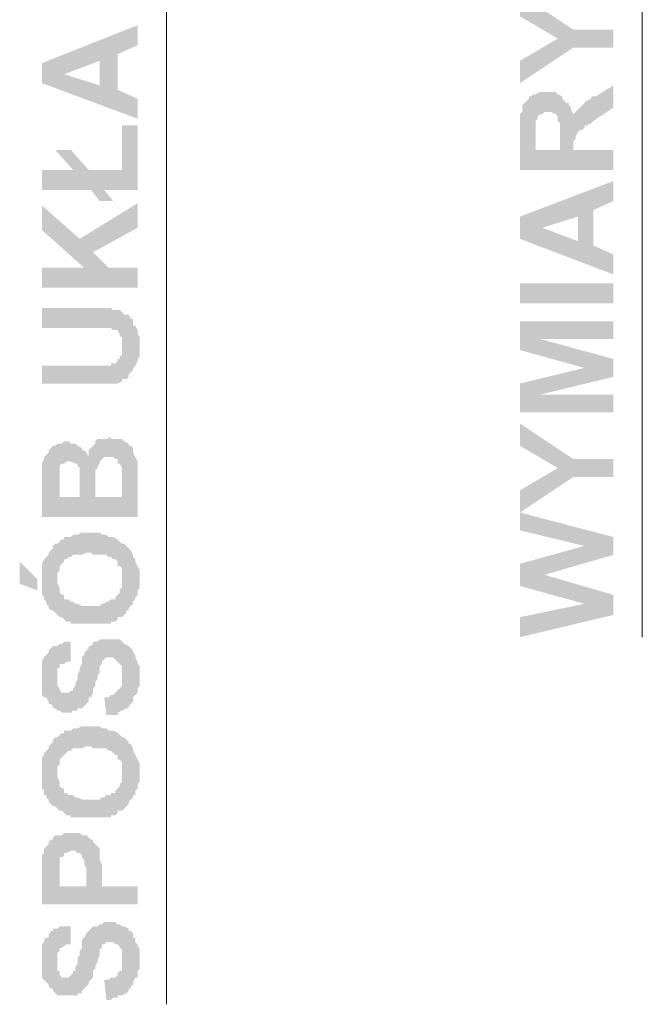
# Model space of a CAD drawing. Header units: inches. Extents: x -5286 to 1958, y -185 to 1019.
# Tile 59 of 62: x 1889 to 1921, y 208 to 258. Entities that reach past the tile are written whole.
import ezdxf

# ---------------------------------------------------------------- set-up
doc = ezdxf.new("R2010")
doc.units = ezdxf.units.IN
doc.header["$MEASUREMENT"] = 0
doc.layers.add('SCHEMAT', color=7, linetype='CONTINUOUS', lineweight=9)

msp = doc.modelspace()

# ---------------------------------------------------------------- hatches: boundary and pattern name
at = {"layer": 'SCHEMAT', "linetype": 'Continuous'}
for points in [[(1914.471, 258.817), (1914.471, 257.706), (1916.36, 256.595), (1917.137, 256.15), (1919.137, 256.15), (1919.137, 257.039), (1917.137, 257.039)], [(1890.582, 255.372), (1891.693, 254.817), (1893.471, 255.483), (1893.471, 254.261), (1894.36, 255.817), (1895.36, 256.261), (1895.36, 257.261)], [(1914.471, 255.483), (1914.471, 254.372), (1917.137, 256.15), (1916.36, 256.595)], [(1890.582, 255.372), (1890.582, 254.372), (1895.36, 252.595), (1895.36, 253.595), (1894.36, 254.039), (1894.36, 255.817), (1893.471, 254.261), (1891.693, 254.817)], [(1917.137, 252.817), (1917.137, 251.15), (1917.137, 251.483), (1917.249, 251.595), (1917.249, 251.706), (1917.36, 251.928), (1917.471, 252.039), (1917.582, 252.039), (1917.693, 252.15), (1917.693, 252.261), (1917.804, 252.261), (1918.026, 252.372), (1918.137, 252.483), (1919.137, 253.15), (1919.137, 254.261), (1918.249, 253.706), (1918.026, 253.706), (1918.026, 253.595), (1917.804, 253.483), (1917.693, 253.372), (1917.582, 253.261), (1917.471, 253.15), (1917.36, 253.039), (1917.249, 252.928)], [(1915.137, 253.817), (1915.249, 251.706), (1915.249, 252.483), (1915.36, 252.595), (1915.36, 252.706), (1915.471, 252.817), (1915.582, 252.817), (1915.693, 252.928), (1916.026, 252.928), (1916.249, 252.817), (1916.36, 252.706), (1916.36, 252.595), (1916.36, 252.483), (1916.471, 252.372), (1916.471, 251.039), (1916.582, 253.706), (1916.36, 253.817), (1916.249, 253.928), (1915.693, 253.928), (1915.471, 253.928), (1915.249, 253.817)], [(1890.582, 250.039), (1890.582, 249.039), (1893.026, 249.039), (1893.471, 248.483), (1893.693, 249.039), (1895.36, 249.039), (1895.36, 252.261), (1894.582, 252.261), (1894.582, 250.039), (1892.137, 250.039)], [(1891.249, 251.039), (1892.137, 250.039), (1892.915, 250.039), (1892.026, 251.039)], [(1914.471, 247.706), (1915.582, 247.15), (1917.36, 247.706), (1917.36, 246.483), (1918.137, 248.039), (1919.137, 248.483), (1919.137, 249.483)], [(1893.471, 248.483), (1894.137, 248.483), (1893.693, 249.039)], [(1890.582, 248.261), (1890.582, 247.039), (1892.693, 245.15), (1893.137, 245.928), (1895.36, 247.15), (1895.36, 248.372), (1892.471, 246.595)], [(1914.471, 247.706), (1914.471, 246.595), (1919.137, 244.817), (1919.137, 245.817), (1918.137, 246.261), (1918.137, 248.039), (1917.36, 246.483), (1915.582, 247.15)], [(1890.582, 245.15), (1890.582, 244.15), (1895.36, 244.15), (1895.36, 245.15), (1893.915, 245.15), (1893.137, 245.928), (1892.693, 245.15)], [(1919.137, 244.372), (1914.471, 244.372), (1914.471, 243.372), (1919.137, 243.372)], [(1890.582, 243.15), (1890.582, 242.15), (1893.249, 242.15), (1894.026, 242.15), (1894.137, 242.039), (1894.249, 242.039), (1894.36, 242.039), (1894.471, 241.817), (1894.471, 241.706), (1894.582, 241.706), (1894.582, 241.483), (1894.582, 241.372), (1894.582, 239.595), (1894.804, 239.595), (1894.915, 239.706), (1894.915, 239.817), (1895.026, 239.928), (1895.137, 240.039), (1895.137, 240.15), (1895.249, 240.261), (1895.36, 240.483), (1895.36, 240.595), (1895.471, 240.706), (1895.471, 241.706), (1895.36, 241.817), (1895.36, 242.039), (1895.249, 242.261), (1895.137, 242.261), (1895.137, 242.483), (1895.137, 242.595), (1895.026, 242.595), (1894.915, 242.817), (1894.804, 242.817), (1894.693, 242.817), (1894.582, 242.928), (1894.471, 243.039), (1894.36, 243.039), (1894.137, 243.039), (1894.026, 243.15), (1893.137, 243.15)], [(1914.471, 242.483), (1914.471, 241.039), (1917.693, 240.15), (1919.137, 239.706), (1919.137, 240.595), (1915.471, 241.595)], [(1914.471, 242.483), (1915.471, 241.595), (1919.137, 241.595), (1919.137, 242.483)], [(1890.582, 240.261), (1890.582, 239.372), (1894.026, 239.372), (1894.137, 239.372), (1894.36, 239.372), (1894.582, 239.483), (1894.582, 239.595), (1894.582, 241.261), (1894.582, 241.15), (1894.582, 240.928), (1894.582, 240.817), (1894.471, 240.706), (1894.471, 240.595), (1894.36, 240.595), (1894.36, 240.483), (1894.249, 240.372), (1894.026, 240.372), (1894.026, 240.261), (1893.137, 240.261)], [(1914.471, 239.372), (1915.471, 238.817), (1919.137, 239.706), (1917.693, 240.15)], [(1914.471, 239.372), (1914.471, 237.928), (1919.137, 237.928), (1919.137, 238.817), (1915.471, 238.817)], [(1914.471, 237.372), (1914.471, 236.261), (1916.36, 235.15), (1917.137, 234.706), (1919.137, 234.706), (1919.137, 235.595), (1917.137, 235.595)], [(1890.582, 234.595), (1890.582, 232.706), (1895.36, 232.706), (1895.36, 235.483), (1895.249, 235.706), (1895.137, 235.928), (1895.137, 236.039), (1895.137, 236.15), (1895.026, 236.261), (1894.915, 236.261), (1894.915, 236.372), (1894.693, 236.483), (1894.582, 236.595), (1894.582, 233.706), (1893.249, 233.706), (1893.249, 236.483), (1893.249, 236.372), (1893.137, 236.261), (1893.026, 236.15), (1892.915, 236.039), (1892.915, 235.928), (1892.915, 235.706), (1892.804, 235.928), (1892.693, 236.039), (1892.582, 236.039), (1892.582, 236.15), (1892.471, 233.706), (1891.471, 233.706), (1891.471, 234.261), (1891.36, 236.372), (1891.249, 236.261), (1891.137, 236.261), (1891.026, 236.15), (1890.915, 236.039), (1890.915, 235.928), (1890.804, 235.817), (1890.693, 235.706), (1890.693, 235.595), (1890.582, 235.372), (1890.582, 234.817)], [(1893.249, 236.483), (1893.249, 234.483), (1893.249, 235.039), (1893.36, 235.15), (1893.36, 235.261), (1893.471, 235.372), (1893.471, 235.483), (1893.582, 235.595), (1893.693, 235.706), (1894.137, 235.706), (1894.249, 235.595), (1894.36, 235.595), (1894.36, 235.483), (1894.36, 235.372), (1894.471, 235.372), (1894.582, 235.15), (1894.582, 233.706), (1894.582, 236.595), (1894.471, 236.595), (1894.36, 236.595), (1894.026, 236.595), (1894.026, 236.706), (1893.804, 236.595), (1893.582, 236.595), (1893.471, 236.595), (1893.36, 236.595)], [(1891.36, 236.372), (1891.471, 234.261), (1891.471, 235.15), (1891.471, 235.261), (1891.582, 235.372), (1891.693, 235.372), (1891.804, 235.483), (1892.026, 235.483), (1892.249, 235.372), (1892.36, 235.372), (1892.36, 235.261), (1892.471, 235.15), (1892.471, 233.706), (1892.582, 236.15), (1892.36, 236.261), (1892.249, 236.372), (1892.026, 236.372), (1891.915, 236.483), (1891.693, 236.483), (1891.582, 236.372), (1891.471, 236.372)], [(1914.471, 234.039), (1914.471, 232.928), (1917.137, 234.706), (1916.36, 235.15)], [(1914.471, 232.928), (1914.471, 232.039), (1917.693, 231.261), (1919.137, 230.817), (1919.137, 231.706)], [(1890.582, 229.595), (1890.582, 229.15), (1890.582, 229.039), (1890.582, 228.817), (1890.693, 228.706), (1890.693, 228.595), (1890.804, 228.483), (1890.804, 228.372), (1890.915, 228.261), (1890.915, 228.15), (1891.026, 228.039), (1891.137, 228.039), (1891.249, 227.928), (1891.36, 227.817), (1891.36, 229.928), (1891.471, 230.039), (1891.471, 230.15), (1891.471, 230.261), (1891.582, 230.372), (1891.693, 230.483), (1891.693, 230.595), (1891.804, 230.595), (1891.915, 230.706), (1892.026, 230.706), (1892.137, 230.817), (1892.249, 230.817), (1892.36, 230.817), (1892.582, 230.817), (1892.804, 230.928), (1893.026, 230.928), (1893.137, 230.817), (1893.582, 230.817), (1893.693, 230.817), (1893.804, 230.817), (1893.915, 230.706), (1894.026, 230.706), (1894.137, 230.595), (1894.249, 230.595), (1894.36, 230.483), (1894.36, 230.261), (1894.471, 230.261), (1894.582, 230.15), (1894.582, 230.039), (1894.582, 229.928), (1894.582, 229.595), (1894.693, 231.372), (1894.582, 231.372), (1894.471, 231.483), (1894.36, 231.595), (1894.137, 231.706), (1894.026, 231.706), (1893.915, 231.706), (1893.804, 231.817), (1893.582, 231.817), (1893.471, 231.928), (1892.582, 231.928), (1892.36, 231.817), (1892.137, 231.817), (1892.026, 231.706), (1891.915, 231.706), (1891.693, 231.706), (1891.693, 231.595), (1891.582, 231.595), (1891.471, 231.483), (1891.36, 231.372), (1891.249, 231.372), (1891.137, 231.261), (1891.137, 231.15), (1891.026, 231.039), (1890.915, 230.928), (1890.915, 230.817), (1890.804, 230.706), (1890.693, 230.595), (1890.582, 230.372), (1890.582, 230.15), (1890.582, 230.039), (1890.582, 229.706)], [(1891.36, 227.817), (1891.471, 227.706), (1891.582, 227.706), (1891.693, 227.595), (1891.804, 227.483), (1892.026, 227.483), (1892.026, 227.372), (1892.249, 227.372), (1892.36, 227.372), (1893.693, 227.372), (1893.804, 227.372), (1894.026, 227.372), (1894.026, 227.483), (1894.249, 227.483), (1894.36, 227.595), (1894.36, 227.706), (1894.471, 227.706), (1894.582, 227.706), (1894.693, 227.817), (1894.804, 227.928), (1894.804, 228.039), (1894.915, 228.039), (1894.915, 228.15), (1895.026, 228.261), (1895.137, 228.372), (1895.137, 228.483), (1895.249, 228.595), (1895.249, 228.706), (1895.36, 228.817), (1895.36, 229.039), (1895.471, 229.15), (1895.471, 230.039), (1895.36, 230.261), (1895.249, 230.483), (1895.249, 230.595), (1895.137, 230.706), (1895.137, 230.817), (1895.026, 231.039), (1894.915, 231.15), (1894.804, 231.261), (1894.693, 231.372), (1894.582, 229.595), (1894.582, 229.372), (1894.582, 229.15), (1894.471, 229.15), (1894.471, 228.928), (1894.36, 228.817), (1894.249, 228.706), (1894.249, 228.595), (1894.026, 228.595), (1893.915, 228.483), (1893.804, 228.483), (1893.693, 228.372), (1893.582, 228.372), (1893.471, 228.261), (1892.915, 228.261), (1892.582, 228.261), (1892.36, 228.372), (1892.249, 228.372), (1892.137, 228.483), (1892.026, 228.483), (1891.915, 228.595), (1891.804, 228.595), (1891.693, 228.595), (1891.693, 228.706), (1891.693, 228.817), (1891.582, 228.817), (1891.471, 228.928), (1891.471, 229.15), (1891.36, 229.372), (1891.36, 229.595)], [(1914.471, 230.372), (1915.693, 229.817), (1919.137, 230.817), (1917.693, 231.261)], [(1889.471, 230.483), (1889.471, 229.372), (1890.36, 229.039), (1890.36, 229.595)], [(1914.471, 230.372), (1914.471, 229.261), (1917.693, 228.372), (1919.137, 227.817), (1919.137, 228.817), (1915.693, 229.817)], [(1914.471, 227.706), (1914.471, 226.706), (1919.137, 227.817), (1917.693, 228.372)], [(1890.582, 224.706), (1890.582, 224.261), (1890.582, 224.039), (1890.582, 223.817), (1890.693, 223.706), (1890.804, 223.706), (1890.915, 223.483), (1890.915, 223.372), (1891.026, 223.372), (1891.137, 223.261), (1891.137, 223.15), (1891.249, 223.15), (1891.36, 223.039), (1891.471, 223.039), (1891.582, 222.928), (1892.026, 222.928), (1892.137, 223.039), (1892.36, 223.039), (1892.36, 223.15), (1892.582, 223.15), (1892.693, 223.261), (1892.804, 223.372), (1892.915, 223.483), (1892.915, 223.595), (1892.915, 223.706), (1893.026, 223.706), (1893.137, 223.928), (1893.137, 224.039), (1893.137, 224.15), (1893.249, 224.261), (1893.249, 224.483), (1893.36, 224.595), (1893.36, 224.817), (1893.471, 224.928), (1893.471, 225.15), (1893.471, 225.261), (1893.582, 225.372), (1893.582, 225.483), (1893.693, 225.595), (1893.804, 225.706), (1894.026, 225.706), (1894.137, 225.706), (1894.249, 225.595), (1894.36, 225.483), (1894.471, 225.372), (1894.582, 225.261), (1894.582, 225.15), (1894.582, 225.039), (1894.582, 223.039), (1894.804, 223.15), (1894.915, 223.15), (1894.915, 223.261), (1895.026, 223.372), (1895.137, 223.483), (1895.137, 223.595), (1895.137, 223.706), (1895.249, 223.817), (1895.36, 223.928), (1895.36, 224.15), (1895.471, 224.261), (1895.471, 225.261), (1895.36, 225.372), (1895.36, 225.483), (1895.249, 225.706), (1895.249, 225.817), (1895.137, 225.928), (1895.137, 226.039), (1895.026, 226.15), (1894.915, 226.261), (1894.693, 226.372), (1894.582, 226.483), (1894.471, 226.595), (1894.36, 226.595), (1894.249, 226.595), (1894.026, 226.595), (1893.693, 226.595), (1893.582, 226.595), (1893.471, 226.595), (1893.36, 226.483), (1893.137, 226.483), (1893.137, 226.372), (1893.026, 226.261), (1892.915, 226.261), (1892.915, 226.15), (1892.804, 226.039), (1892.693, 225.928), (1892.693, 225.817), (1892.582, 225.706), (1892.582, 225.595), (1892.582, 225.483), (1892.582, 225.372), (1892.471, 225.15), (1892.471, 225.039), (1892.36, 224.817), (1892.36, 224.706), (1892.36, 224.595), (1892.249, 224.372), (1892.249, 224.261), (1892.137, 224.15), (1892.137, 224.039), (1892.026, 224.039), (1891.915, 223.928), (1891.582, 223.928), (1891.471, 224.039), (1891.471, 224.15), (1891.36, 224.261), (1891.36, 226.261), (1891.137, 226.261), (1891.026, 226.15), (1890.915, 226.039), (1890.915, 225.928), (1890.804, 225.817), (1890.693, 225.706), (1890.582, 225.483), (1890.582, 225.261), (1890.582, 225.15), (1890.582, 224.817)], [(1891.36, 226.261), (1891.36, 224.706), (1891.36, 225.15), (1891.471, 225.15), (1891.471, 225.261), (1891.471, 225.372), (1891.693, 225.372), (1891.804, 225.483), (1892.026, 225.483), (1892.026, 226.483), (1891.693, 226.483), (1891.582, 226.372), (1891.471, 226.372)], [(1893.693, 223.706), (1893.804, 222.817), (1894.026, 222.817), (1894.137, 222.817), (1894.36, 222.817), (1894.36, 222.928), (1894.582, 223.039), (1894.582, 224.706), (1894.582, 224.483), (1894.582, 224.372), (1894.582, 224.261), (1894.471, 224.15), (1894.36, 224.039), (1894.249, 223.928), (1894.137, 223.817), (1894.026, 223.817), (1893.915, 223.706)], [(1890.582, 219.928), (1890.582, 219.483), (1890.582, 219.372), (1890.582, 219.15), (1890.693, 219.039), (1890.693, 218.817), (1890.804, 218.817), (1890.804, 218.706), (1890.915, 218.595), (1890.915, 218.483), (1891.026, 218.372), (1891.137, 218.261), (1891.249, 218.261), (1891.36, 218.15), (1891.36, 220.261), (1891.471, 220.372), (1891.471, 220.483), (1891.471, 220.595), (1891.582, 220.706), (1891.693, 220.817), (1891.804, 220.928), (1891.915, 221.039), (1892.026, 221.039), (1892.137, 221.15), (1892.249, 221.15), (1892.36, 221.15), (1892.582, 221.15), (1892.804, 221.261), (1893.026, 221.261), (1893.137, 221.15), (1893.582, 221.15), (1893.693, 221.15), (1893.804, 221.15), (1893.915, 221.039), (1894.026, 221.039), (1894.137, 220.928), (1894.249, 220.817), (1894.36, 220.817), (1894.36, 220.595), (1894.471, 220.595), (1894.582, 220.483), (1894.582, 220.261), (1894.582, 219.928), (1894.693, 221.706), (1894.582, 221.706), (1894.471, 221.817), (1894.36, 221.928), (1894.137, 222.039), (1894.026, 222.039), (1893.915, 222.039), (1893.804, 222.15), (1893.582, 222.15), (1893.471, 222.261), (1892.582, 222.261), (1892.36, 222.15), (1892.137, 222.15), (1892.026, 222.039), (1891.915, 222.039), (1891.693, 222.039), (1891.693, 221.928), (1891.582, 221.928), (1891.471, 221.817), (1891.36, 221.706), (1891.249, 221.706), (1891.137, 221.595), (1891.137, 221.483), (1891.026, 221.372), (1890.915, 221.261), (1890.915, 221.15), (1890.804, 221.039), (1890.693, 220.928), (1890.693, 220.817), (1890.582, 220.706), (1890.582, 220.483), (1890.582, 220.261), (1890.582, 220.039)], [(1891.36, 218.15), (1891.471, 218.039), (1891.582, 218.039), (1891.693, 217.928), (1891.804, 217.817), (1892.026, 217.817), (1892.026, 217.706), (1892.249, 217.706), (1892.36, 217.706), (1893.693, 217.706), (1893.804, 217.706), (1894.026, 217.706), (1894.026, 217.817), (1894.249, 217.817), (1894.36, 217.928), (1894.36, 218.039), (1894.471, 218.039), (1894.582, 218.039), (1894.693, 218.15), (1894.804, 218.261), (1894.915, 218.372), (1894.915, 218.483), (1895.026, 218.595), (1895.137, 218.706), (1895.137, 218.817), (1895.249, 218.817), (1895.249, 219.039), (1895.36, 219.15), (1895.36, 219.372), (1895.471, 219.483), (1895.471, 220.372), (1895.36, 220.595), (1895.249, 220.817), (1895.137, 221.039), (1895.137, 221.15), (1895.026, 221.372), (1894.915, 221.372), (1894.915, 221.483), (1894.804, 221.595), (1894.693, 221.706), (1894.582, 219.928), (1894.582, 219.706), (1894.582, 219.483), (1894.471, 219.372), (1894.471, 219.261), (1894.36, 219.15), (1894.249, 219.039), (1894.249, 218.928), (1894.026, 218.928), (1894.026, 218.817), (1893.915, 218.817), (1893.804, 218.817), (1893.693, 218.706), (1893.582, 218.706), (1893.471, 218.595), (1892.915, 218.595), (1892.582, 218.595), (1892.36, 218.706), (1892.249, 218.706), (1892.137, 218.817), (1892.026, 218.817), (1891.915, 218.817), (1891.804, 218.928), (1891.693, 218.928), (1891.693, 219.039), (1891.693, 219.15), (1891.582, 219.15), (1891.471, 219.261), (1891.471, 219.372), (1891.471, 219.483), (1891.36, 219.706), (1891.36, 219.928)], [(1891.36, 216.817), (1891.471, 214.817), (1891.471, 215.483), (1891.471, 215.706), (1891.582, 215.706), (1891.693, 215.817), (1891.693, 215.928), (1891.804, 215.928), (1892.026, 216.039), (1892.249, 216.039), (1892.36, 215.928), (1892.471, 215.928), (1892.582, 215.817), (1892.582, 215.706), (1892.693, 215.595), (1892.693, 215.372), (1892.804, 215.15), (1892.804, 214.261), (1892.804, 216.817), (1892.693, 216.817), (1892.582, 216.817), (1892.471, 216.928), (1891.693, 216.928), (1891.582, 216.817), (1891.471, 216.817)], [(1890.582, 214.817), (1890.582, 213.372), (1895.36, 213.372), (1895.36, 214.261), (1893.582, 214.261), (1893.582, 215.372), (1893.471, 215.595), (1893.471, 215.928), (1893.471, 216.039), (1893.471, 216.15), (1893.36, 216.261), (1893.249, 216.372), (1893.137, 216.483), (1893.137, 216.595), (1893.026, 216.595), (1892.915, 216.706), (1892.804, 216.817), (1892.804, 214.261), (1891.471, 214.261), (1891.471, 214.817), (1891.36, 216.817), (1891.249, 216.817), (1891.137, 216.706), (1891.137, 216.595), (1891.026, 216.595), (1890.915, 216.483), (1890.915, 216.372), (1890.804, 216.261), (1890.693, 216.15), (1890.693, 215.928), (1890.582, 215.817), (1890.582, 215.15)], [(1890.582, 210.595), (1890.582, 210.039), (1890.582, 209.928), (1890.582, 209.706), (1890.693, 209.595), (1890.804, 209.483), (1890.915, 209.372), (1890.915, 209.261), (1891.026, 209.15), (1891.137, 209.15), (1891.137, 209.039), (1891.249, 208.928), (1891.36, 208.817), (1891.471, 208.817), (1891.582, 208.817), (1892.026, 208.817), (1892.137, 208.817), (1892.36, 208.817), (1892.36, 208.928), (1892.582, 208.928), (1892.582, 209.039), (1892.693, 209.15), (1892.804, 209.261), (1892.915, 209.372), (1892.915, 209.483), (1893.026, 209.595), (1893.137, 209.706), (1893.137, 209.817), (1893.137, 210.039), (1893.249, 210.15), (1893.249, 210.261), (1893.36, 210.483), (1893.36, 210.595), (1893.471, 210.817), (1893.471, 211.039), (1893.471, 211.15), (1893.582, 211.15), (1893.582, 211.372), (1893.693, 211.372), (1893.804, 211.483), (1894.026, 211.483), (1894.137, 211.483), (1894.249, 211.372), (1894.36, 211.372), (1894.471, 211.261), (1894.471, 211.15), (1894.582, 211.15), (1894.582, 211.039), (1894.582, 210.817), (1894.582, 208.817), (1894.804, 208.928), (1894.915, 209.039), (1894.915, 209.15), (1895.026, 209.15), (1895.026, 209.261), (1895.137, 209.372), (1895.137, 209.483), (1895.249, 209.706), (1895.36, 209.706), (1895.36, 210.039), (1895.471, 210.15), (1895.471, 211.15), (1895.36, 211.261), (1895.36, 211.372), (1895.249, 211.483), (1895.249, 211.706), (1895.137, 211.706), (1895.137, 211.928), (1895.026, 212.039), (1894.915, 212.039), (1894.915, 212.15), (1894.693, 212.261), (1894.582, 212.261), (1894.471, 212.372), (1894.36, 212.372), (1894.249, 212.483), (1894.026, 212.483), (1893.693, 212.483), (1893.582, 212.372), (1893.471, 212.372), (1893.36, 212.261), (1893.137, 212.261), (1893.026, 212.15), (1892.915, 212.039), (1892.804, 211.928), (1892.693, 211.706), (1892.582, 211.595), (1892.582, 211.372), (1892.582, 211.15), (1892.471, 211.039), (1892.471, 210.817), (1892.36, 210.706), (1892.36, 210.595), (1892.36, 210.372), (1892.249, 210.261), (1892.249, 210.039), (1892.137, 210.039), (1892.137, 209.928), (1892.026, 209.817), (1891.915, 209.706), (1891.582, 209.706), (1891.471, 209.817), (1891.471, 209.928), (1891.471, 210.039), (1891.36, 210.039), (1891.36, 212.15), (1891.137, 212.15), (1891.137, 212.039), (1891.026, 212.039), (1890.915, 211.817), (1890.915, 211.706), (1890.804, 211.706), (1890.693, 211.595), (1890.693, 211.483), (1890.582, 211.372), (1890.582, 211.15), (1890.582, 210.928), (1890.582, 210.706)], [(1891.36, 212.15), (1891.36, 210.595), (1891.36, 210.928), (1891.471, 211.039), (1891.471, 211.15), (1891.693, 211.261), (1891.804, 211.372), (1892.026, 211.372), (1892.026, 212.261), (1891.693, 212.261), (1891.582, 212.261), (1891.471, 212.261)], [(1893.693, 209.595), (1893.804, 208.595), (1894.026, 208.595), (1894.137, 208.706), (1894.36, 208.706), (1894.36, 208.817), (1894.582, 208.817), (1894.582, 210.595), (1894.582, 210.261), (1894.582, 210.039), (1894.471, 210.039), (1894.36, 209.928), (1894.36, 209.817), (1894.249, 209.706), (1894.137, 209.706), (1894.026, 209.706), (1893.915, 209.595)]]:
    msp.add_hatch(color=0, dxfattribs=at).paths.add_polyline_path(points)
h = msp.add_hatch(color=0, dxfattribs=at)
edge = h.paths.add_edge_path()
edge.add_line((1914.471, 252.039), (1914.471, 250.039))
edge.add_line((1914.471, 250.039), (1919.137, 250.039))
edge.add_line((1919.137, 250.039), (1919.137, 251.039))
edge.add_line((1919.137, 251.039), (1917.137, 251.039))
edge.add_line((1917.137, 251.039), (1917.137, 252.706))
edge.add_line((1917.137, 252.706), (1917.137, 252.817))
edge.add_line((1917.137, 252.817), (1917.026, 253.039))
edge.add_line((1917.026, 253.039), (1917.026, 253.15))
edge.add_line((1917.026, 253.15), (1916.915, 253.261))
edge.add_line((1916.915, 253.261), (1916.915, 253.372))
edge.add_line((1916.915, 253.372), (1916.804, 253.372))
edge.add_line((1916.804, 253.372), (1916.693, 253.483))
edge.add_line((1916.693, 253.483), (1916.582, 253.595))
edge.add_line((1916.582, 253.595), (1916.582, 253.706))
edge.add_line((1916.582, 253.706), (1916.471, 251.039))
edge.add_line((1916.471, 251.039), (1915.249, 251.039))
edge.add_line((1915.249, 251.039), (1915.249, 251.706))
edge.add_line((1915.249, 251.706), (1915.137, 253.817))
edge.add_line((1915.137, 253.817), (1915.026, 253.706))
edge.add_line((1915.026, 253.706), (1914.915, 253.706))
edge.add_line((1914.915, 253.706), (1914.915, 253.595))
edge.add_line((1914.915, 253.595), (1914.804, 253.483))
edge.add_line((1914.804, 253.483), (1914.693, 253.372))
edge.add_line((1914.693, 253.372), (1914.582, 253.261))
edge.add_line((1914.582, 253.261), (1914.582, 253.15))
edge.add_line((1914.582, 253.15), (1914.582, 252.928))
edge.add_line((1914.582, 252.928), (1914.471, 252.817))
edge.add_line((1914.471, 252.817), (1914.471, 252.261))

# ---------------------------------------------------------------- linework, layer by layer
at = {"layer": 'SCHEMAT', "color": 0, "linetype": 'Continuous'}
for points in [[(1896.804, 208.372), (1896.804, 407.15)], [(1920.582, 226.706), (1920.582, 388.817)]]:
    msp.add_lwpolyline(points, dxfattribs=at)

doc.saveas('drawing.dxf')
